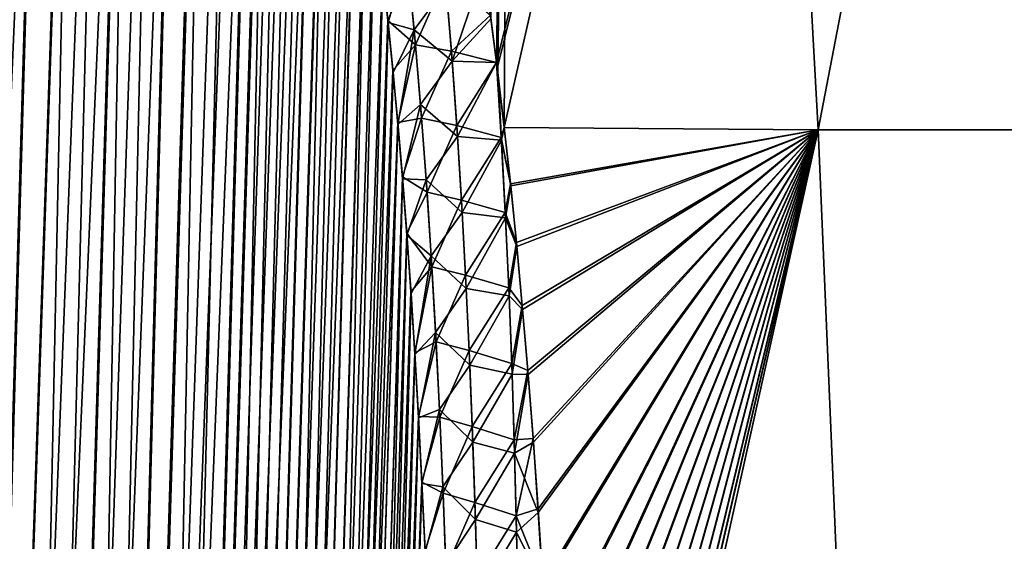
# Model space of a CAD drawing. Header units: metres. Extents: x -109 to 109, y -108 to 40.
# Tile 31 of 216: x -93.64 to -87.74, y -75.58 to -72.45. Entities that reach past the tile are written whole.
import ezdxf

# ---------------------------------------------------------------- set-up
doc = ezdxf.new("R2010")
doc.units = ezdxf.units.M
doc.layers.add('solid_K_24_42_18_000C86_XXX', color=7, linetype='CONTINUOUS')

msp = doc.modelspace()

# ---------------------------------------------------------------- linework, layer by layer
at = {"layer": 'solid_K_24_42_18_000C86_XXX'}
for points in [[(-90.780991, -72.710854, -14.656785), (-90.817612, -72.426064, -14.50881), (-89.218834, -66.448959, -13.481174)], [(-90.814484, -72.449669, 14.521247), (-90.781036, -72.710579, 14.656631), (-90.697899, -66.448959, 11.913454)], [(-90.781036, -72.710579, 14.656631), (-90.773628, -72.770355, 14.68715), (-90.697899, -66.448959, 11.913454)], [(-90.776527, -72.746727, -14.675123), (-90.780991, -72.710854, -14.656785), (-89.218834, -66.448959, -13.481174)], [(-90.734398, -73.100189, -14.852299), (-90.776527, -72.746727, -14.675123), (-89.218834, -66.448959, -13.481174)], [(-90.773628, -72.770355, 14.68715), (-90.734367, -73.100693, 14.852526), (-90.697899, -66.448959, 11.913454)], [(-88.852608, -73.114449, -16.455521), (-90.734398, -73.100189, -14.852299), (-89.218834, -66.448959, -13.481174)], [(-90.734367, -73.100693, 14.852526), (-89.218834, -66.448959, 13.481174), (-90.697899, -66.448959, 11.913454)], [(-90.734367, -73.100693, 14.852526), (-88.852448, -73.114449, 16.455637), (-89.218834, -66.448959, 13.481174)], [(-88.852608, -73.114449, -16.455521), (-89.218834, -66.448959, -13.481174), (-87.567764, -66.448959, -14.866587)], [(-88.852448, -73.114449, 16.455637), (-87.567764, -66.448959, 14.866587), (-89.218834, -66.448959, 13.481174)], [(-86.788086, -73.114449, -17.819265), (-88.852608, -73.114449, -16.455521), (-87.567764, -66.448959, -14.866587)], [(-88.852448, -73.114449, 16.455637), (-86.787971, -73.114449, 17.81933), (-87.567764, -66.448959, 14.866587)], [(-94.491798, -102.810669, -9.34737), (-93.141068, -68.205345, -9.230804), (-92.982071, -68.180771, -9.498561)], [(-94.02282, -102.831841, -10.116003), (-94.491798, -102.810669, -9.34737), (-92.982071, -68.180771, -9.498561)], [(-94.491798, -102.810669, -9.34737), (-93.310837, -68.277359, -8.959111), (-93.141068, -68.205345, -9.230804)], [(-94.02282, -102.831841, -10.116003), (-92.982071, -68.180771, -9.498561), (-92.829414, -68.200897, -9.769221)], [(-94.02282, -102.831841, -10.116003), (-92.829414, -68.200897, -9.769221), (-92.679085, -68.267998, -10.050425)], [(-94.022644, -102.831841, 10.116307), (-92.974686, -68.180893, 9.511346), (-93.134041, -68.203407, 9.242355)], [(-94.022644, -102.831841, 10.116307), (-93.591431, -102.810715, 10.906762), (-92.974686, -68.180893, 9.511346)], [(-94.022644, -102.831841, 10.116307), (-93.134041, -68.203407, 9.242355), (-93.303932, -68.273567, 8.969888)], [(-93.591431, -102.810715, 10.906762), (-92.821327, -68.203323, 9.783966), (-92.974686, -68.180893, 9.511346)], [(-93.591431, -102.810715, 10.906762), (-92.67025, -68.273499, 10.067431), (-92.821327, -68.203323, 9.783966)], [(-93.591545, -102.81073, -10.906535), (-94.02282, -102.831841, -10.116003), (-92.679085, -68.267998, -10.050425)], [(-93.591545, -102.81073, -10.906535), (-92.679085, -68.267998, -10.050425), (-92.528267, -68.388931, -10.34915)], [(-94.491798, -102.810669, -9.34737), (-93.495682, -68.404099, -8.678228), (-93.310837, -68.277359, -8.959111)], [(-94.491585, -102.810684, 9.347705), (-93.303932, -68.273567, 8.969888), (-93.488495, -68.397972, 8.68886)], [(-94.491585, -102.810684, 9.347705), (-94.022644, -102.831841, 10.116307), (-93.303932, -68.273567, 8.969888)], [(-93.591431, -102.810715, 10.906762), (-92.51889, -68.398109, 10.368306), (-92.67025, -68.273499, 10.067431)], [(-94.998283, -102.746971, -8.60115), (-93.698578, -68.595039, -8.385939), (-93.495682, -68.404099, -8.678228)], [(-94.491798, -102.810669, -9.34737), (-94.998283, -102.746971, -8.60115), (-93.495682, -68.404099, -8.678228)], [(-94.491585, -102.810684, 9.347705), (-93.488495, -68.397972, 8.68886), (-93.690498, -68.586143, 8.397264)], [(-93.591545, -102.81073, -10.906535), (-92.528267, -68.388931, -10.34915), (-92.376144, -68.573921, -10.669916)], [(-93.591431, -102.810715, 10.906762), (-93.198311, -102.747047, 11.718625), (-92.51889, -68.398109, 10.368306)], [(-93.198311, -102.747047, 11.718625), (-92.36718, -68.586609, 10.689469), (-92.51889, -68.398109, 10.368306)], [(-93.591545, -102.81073, -10.906535), (-92.376144, -68.573921, -10.669916), (-92.299911, -68.693405, -10.839007)], [(-93.198311, -102.747047, 11.718625), (-92.216957, -68.847137, 11.030178), (-92.36718, -68.586609, 10.689469)], [(-93.591545, -102.81073, -10.906535), (-92.299911, -68.693405, -10.839007), (-92.224533, -68.832336, -11.012405)], [(-93.19838, -102.747063, -11.718479), (-93.591545, -102.81073, -10.906535), (-92.224533, -68.832336, -11.012405)], [(-93.19838, -102.747063, -11.718479), (-92.224533, -68.832336, -11.012405), (-92.150101, -68.990654, -11.190207)], [(-93.198311, -102.747047, 11.718625), (-92.143311, -69.006462, 11.206781), (-92.216957, -68.847137, 11.030178)], [(-93.19838, -102.747063, -11.718479), (-92.150101, -68.990654, -11.190207), (-92.077179, -69.169266, -11.371437)], [(-93.198311, -102.747047, 11.718625), (-92.844063, -102.640434, 12.551116), (-92.143311, -69.006462, 11.206781)], [(-92.844063, -102.640434, 12.551116), (-92.070923, -69.185532, 11.387313), (-92.143311, -69.006462, 11.206781)], [(-93.19838, -102.747063, -11.718479), (-92.077179, -69.169266, -11.371437), (-92.005905, -69.368141, -11.555996)], [(-92.844063, -102.640434, 12.551116), (-92.000267, -69.385178, 11.570947), (-92.070923, -69.185532, 11.387313)], [(-93.19838, -102.747063, -11.718479), (-92.005905, -69.368141, -11.555996), (-91.936523, -69.588257, -11.743578)], [(-92.844063, -102.640434, 12.551116), (-91.931404, -69.605354, 11.757725), (-92.000267, -69.385178, 11.570947)], [(-93.19838, -102.747063, -11.718479), (-91.936523, -69.588257, -11.743578), (-91.869133, -69.829735, -11.934097)], [(-92.844063, -102.640434, 12.551116), (-91.864594, -69.84716, 11.947262), (-91.931404, -69.605354, 11.757725)], [(-92.844093, -102.640442, -12.551044), (-93.19838, -102.747063, -11.718479), (-91.869133, -69.829735, -11.934097)], [(-92.844093, -102.640442, -12.551044), (-91.869133, -69.829735, -11.934097), (-91.803925, -70.093361, -12.12733)], [(-92.844063, -102.640434, 12.551116), (-91.799896, -70.110558, 12.139552), (-91.864594, -69.84716, 11.947262)], [(-92.844093, -102.640442, -12.551044), (-91.803925, -70.093361, -12.12733), (-91.741028, -70.379463, -12.323109)], [(-92.844063, -102.640434, 12.551116), (-92.529518, -102.49028, 13.403612), (-91.799896, -70.110558, 12.139552)], [(-92.529518, -102.49028, 13.403612), (-91.737503, -70.39666, 12.33439), (-91.799896, -70.110558, 12.139552)], [(-92.844093, -102.640442, -12.551044), (-91.741028, -70.379463, -12.323109), (-91.680527, -70.688721, -12.521388)], [(-92.529518, -102.49028, 13.403612), (-91.67746, -70.705429, 12.531752), (-91.737503, -70.39666, 12.33439)], [(-92.844093, -102.640442, -12.551044), (-91.680527, -70.688721, -12.521388), (-91.622559, -71.021805, -12.72204)], [(-92.529518, -102.49028, 13.403612), (-91.619904, -71.03817, 12.731528), (-91.67746, -70.705429, 12.531752)], [(-92.529518, -102.49028, -13.403603), (-92.844093, -102.640442, -12.551044), (-91.622559, -71.021805, -12.72204)], [(-92.529518, -102.49028, -13.403603), (-91.622559, -71.021805, -12.72204), (-91.567177, -71.379196, -12.925053)], [(-92.529518, -102.49028, 13.403612), (-91.564888, -71.394905, 12.933696), (-91.619904, -71.03817, 12.731528)], [(-92.529518, -102.49028, -13.403603), (-91.567177, -71.379196, -12.925053), (-91.514496, -71.76207, -13.130342)], [(-92.529518, -102.49028, 13.403612), (-92.255585, -102.295357, 14.275787), (-91.564888, -71.394905, 12.933696)], [(-92.255585, -102.295357, 14.275787), (-91.51255, -71.777077, 13.13817), (-91.564888, -71.394905, 12.933696)], [(-92.529518, -102.49028, -13.403603), (-91.514496, -71.76207, -13.130342), (-91.464577, -72.170631, -13.337885)], [(-92.255585, -102.295357, 14.275787), (-91.462944, -72.184906, 13.344921), (-91.51255, -71.777077, 13.13817)], [(-91.318626, -72.070366, 13.683656), (-91.462944, -72.184906, 13.344921), (-91.431442, -72.471695, 13.483983)], [(-91.318626, -72.070366, 13.683656), (-91.431442, -72.471695, 13.483983), (-91.275291, -72.514168, 13.897148)], [(-91.318626, -72.070366, 13.683656), (-91.275291, -72.514168, 13.897148), (-91.083748, -72.254532, 14.133118)], [(-91.047287, -72.702751, 14.342755), (-90.856804, -72.142235, 14.356441), (-91.083748, -72.254532, 14.133118)], [(-91.047287, -72.702751, 14.342755), (-90.814484, -72.449669, 14.521247), (-90.856804, -72.142235, 14.356441)], [(-92.529518, -102.49028, -13.403603), (-91.464577, -72.170631, -13.337885), (-91.432899, -72.458321, -13.477447)], [(-92.255585, -102.295357, 14.275787), (-91.431442, -72.471695, 13.483983), (-91.462944, -72.184906, 13.344921)], [(-91.308372, -72.169266, -13.7324), (-91.432899, -72.458321, -13.477447), (-91.464577, -72.170631, -13.337885)], [(-91.266998, -72.604988, -13.939721), (-91.432899, -72.458321, -13.477447), (-91.308372, -72.169266, -13.7324)], [(-91.266998, -72.604988, -13.939721), (-91.308372, -72.169266, -13.7324), (-91.088257, -72.202194, -14.108055)], [(-91.266998, -72.604988, -13.939721), (-91.088257, -72.202194, -14.108055), (-91.05172, -72.643349, -14.315717)], [(-91.05172, -72.643349, -14.315717), (-91.088257, -72.202194, -14.108055), (-90.817612, -72.426064, -14.50881)], [(-91.275291, -72.514168, 13.897148), (-91.047287, -72.702751, 14.342755), (-91.083748, -72.254532, 14.133118)], [(-92.529518, -102.49028, -13.403603), (-91.432899, -72.458321, -13.477447), (-91.402504, -72.757851, -13.617982)], [(-91.266998, -72.604988, -13.939721), (-91.402504, -72.757851, -13.617982), (-91.432899, -72.458321, -13.477447)], [(-91.05172, -72.643349, -14.315717), (-90.817612, -72.426064, -14.50881), (-90.780991, -72.710854, -14.656785)], [(-91.047287, -72.702751, 14.342755), (-90.781036, -72.710579, 14.656631), (-90.814484, -72.449669, 14.521247)], [(-92.255585, -102.295357, 14.275787), (-91.401237, -72.771019, 13.623995), (-91.431442, -72.471695, 13.483983)], [(-91.275291, -72.514168, 13.897148), (-91.431442, -72.471695, 13.483983), (-91.401237, -72.771019, 13.623995)], [(-91.275291, -72.514168, 13.897148), (-91.401237, -72.771019, 13.623995), (-91.37233, -73.082413, 13.764975)], [(-91.275291, -72.514168, 13.897148), (-91.37233, -73.082413, 13.764975), (-91.236916, -72.962425, 14.102148)], [(-91.275291, -72.514168, 13.897148), (-91.236916, -72.962425, 14.102148), (-91.047287, -72.702751, 14.342755)], [(-91.266998, -72.604988, -13.939721), (-91.373428, -73.069885, -13.759448), (-91.402504, -72.757851, -13.617982)], [(-91.23027, -73.044853, -14.139042), (-91.373428, -73.069885, -13.759448), (-91.266998, -72.604988, -13.939721)], [(-91.23027, -73.044853, -14.139042), (-91.266998, -72.604988, -13.939721), (-91.05172, -72.643349, -14.315717)], [(-91.23027, -73.044853, -14.139042), (-91.05172, -72.643349, -14.315717), (-91.019608, -73.087799, -14.515249)], [(-91.019608, -73.087799, -14.515249), (-91.05172, -72.643349, -14.315717), (-90.780991, -72.710854, -14.656785)], [(-91.236916, -72.962425, 14.102148), (-91.015282, -73.154259, 14.544176), (-91.047287, -72.702751, 14.342755)], [(-91.015282, -73.154259, 14.544176), (-90.781036, -72.710579, 14.656631), (-91.047287, -72.702751, 14.342755)], [(-91.019608, -73.087799, -14.515249), (-90.780991, -72.710854, -14.656785), (-90.752937, -73.15918, -14.856731)], [(-90.752045, -73.174927, 14.863585), (-90.781036, -72.710579, 14.656631), (-91.015282, -73.154259, 14.544176)], [(-90.752045, -73.174927, 14.863585), (-90.773628, -72.770355, 14.68715), (-90.781036, -72.710579, 14.656631)], [(-90.734398, -73.100189, -14.852299), (-90.780991, -72.710854, -14.656785), (-90.776527, -72.746727, -14.675123)], [(-90.752937, -73.15918, -14.856731), (-90.780991, -72.710854, -14.656785), (-90.734398, -73.100189, -14.852299)], [(-92.529518, -102.49028, -13.403603), (-91.402504, -72.757851, -13.617982), (-91.373428, -73.069885, -13.759448)], [(-92.255585, -102.295357, 14.275787), (-91.37233, -73.082413, 13.764975), (-91.401237, -72.771019, 13.623995)], [(-90.752045, -73.174927, 14.863585), (-90.734367, -73.100693, 14.852526), (-90.773628, -72.770355, 14.68715)], [(-91.236916, -72.962425, 14.102148), (-91.37233, -73.082413, 13.764975), (-91.344765, -73.4067, 13.906869)], [(-91.236916, -72.962425, 14.102148), (-91.344765, -73.4067, 13.906869), (-91.20295, -73.414513, 14.299411)], [(-91.236916, -72.962425, 14.102148), (-91.20295, -73.414513, 14.299411), (-91.015282, -73.154259, 14.544176)], [(-91.23027, -73.044853, -14.139042), (-91.345741, -73.395264, -13.901795), (-91.373428, -73.069885, -13.759448)], [(-91.197701, -73.488327, -14.331021), (-91.345741, -73.395264, -13.901795), (-91.23027, -73.044853, -14.139042)], [(-91.197701, -73.488327, -14.331021), (-91.23027, -73.044853, -14.139042), (-91.019608, -73.087799, -14.515249)], [(-92.255585, -102.295349, -14.275813), (-92.529518, -102.49028, -13.403603), (-91.373428, -73.069885, -13.759448)], [(-92.255585, -102.295349, -14.275813), (-91.373428, -73.069885, -13.759448), (-91.345741, -73.395264, -13.901795)], [(-92.255585, -102.295357, 14.275787), (-91.344765, -73.4067, 13.906869), (-91.37233, -73.082413, 13.764975)], [(-91.197701, -73.488327, -14.331021), (-91.019608, -73.087799, -14.515249), (-90.991432, -73.535103, -14.707374)], [(-90.991432, -73.535103, -14.707374), (-91.019608, -73.087799, -14.515249), (-90.752937, -73.15918, -14.856731)], [(-90.752937, -73.15918, -14.856731), (-90.734398, -73.100189, -14.852299), (-90.697266, -73.438217, -15.015853)], [(-90.752045, -73.174927, 14.863585), (-90.69606, -73.449753, 15.021328), (-90.734367, -73.100693, 14.852526)], [(-90.697266, -73.438217, -15.015853), (-90.734398, -73.100189, -14.852299), (-88.852608, -73.114449, -16.455521)], [(-90.69606, -73.449753, 15.021328), (-88.852448, -73.114449, 16.455637), (-90.734367, -73.100693, 14.852526)], [(-91.20295, -73.414513, 14.299411), (-90.987274, -73.608673, 14.738032), (-91.015282, -73.154259, 14.544176)], [(-90.752045, -73.174927, 14.863585), (-91.015282, -73.154259, 14.544176), (-90.987274, -73.608673, 14.738032)], [(-90.991432, -73.535103, -14.707374), (-90.752937, -73.15918, -14.856731), (-90.728737, -73.609215, -15.048901)], [(-90.728737, -73.609215, -15.048901), (-90.752937, -73.15918, -14.856731), (-90.697266, -73.438217, -15.015853)], [(-90.661858, -73.790115, -15.180237), (-90.697266, -73.438217, -15.015853), (-88.852608, -73.114449, -16.455521)], [(-90.69606, -73.449753, 15.021328), (-90.659592, -73.813591, 15.191022), (-88.852448, -73.114449, 16.455637)], [(-90.626823, -74.166389, -15.350381), (-90.661858, -73.790115, -15.180237), (-88.852608, -73.114449, -16.455521)], [(-90.659592, -73.813591, 15.191022), (-90.624748, -74.189743, 15.36075), (-88.852448, -73.114449, 16.455637)], [(-90.593307, -74.557137, -15.521308), (-90.626823, -74.166389, -15.350381), (-88.852608, -73.114449, -16.455521)], [(-90.624748, -74.189743, 15.36075), (-90.591423, -74.580322, 15.53126), (-88.852448, -73.114449, 16.455637)], [(-90.56163, -74.963333, -15.692912), (-90.593307, -74.557137, -15.521308), (-88.852608, -73.114449, -16.455521)], [(-90.591423, -74.580322, 15.53126), (-90.559929, -74.986313, 15.702446), (-88.852448, -73.114449, 16.455637)], [(-90.531906, -75.385452, -15.86508), (-90.56163, -74.963333, -15.692912), (-88.852608, -73.114449, -16.455521)], [(-90.559929, -74.986313, 15.702446), (-90.530373, -75.40818, 15.874195), (-88.852448, -73.114449, 16.455637)], [(-90.503731, -75.822762, -16.037731), (-90.531906, -75.385452, -15.86508), (-88.852608, -73.114449, -16.455521)], [(-90.530373, -75.40818, 15.874195), (-90.502365, -75.845192, 16.046427), (-88.852448, -73.114449, 16.455637)], [(-90.477371, -76.27626, -16.210785), (-90.503731, -75.822762, -16.037731), (-88.852608, -73.114449, -16.455521)], [(-90.502365, -75.845192, 16.046427), (-90.476166, -76.298363, 16.219061), (-88.852448, -73.114449, 16.455637)], [(-90.458977, -76.627708, -16.34078), (-90.477371, -76.27626, -16.210785), (-88.852608, -73.114449, -16.455521)], [(-90.476166, -76.298363, 16.219061), (-90.457886, -76.649536, 16.348747), (-88.852448, -73.114449, 16.455637)], [(-90.441772, -76.989006, -16.470888), (-90.458977, -76.627708, -16.34078), (-88.852608, -73.114449, -16.455521)], [(-90.457886, -76.649536, 16.348747), (-90.440788, -77.010536, 16.478546), (-88.852448, -73.114449, 16.455637)], [(-90.425491, -77.359497, -16.601032), (-90.441772, -76.989006, -16.470888), (-88.852608, -73.114449, -16.455521)], [(-90.440788, -77.010536, 16.478546), (-90.424606, -77.380714, 16.608383), (-88.852448, -73.114449, 16.455637)], [(-90.410248, -77.7397, -16.731182), (-90.425491, -77.359497, -16.601032), (-88.852608, -73.114449, -16.455521)], [(-90.424606, -77.380714, 16.608383), (-90.409462, -77.76059, 16.73823), (-88.852448, -73.114449, 16.455637)], [(-90.396172, -78.130211, -16.861307), (-90.410248, -77.7397, -16.731182), (-88.852608, -73.114449, -16.455521)], [(-90.409462, -77.76059, 16.73823), (-90.395477, -78.150757, 16.868053), (-88.852448, -73.114449, 16.455637)], [(-90.3834, -78.531639, -16.991365), (-90.396172, -78.130211, -16.861307), (-88.852608, -73.114449, -16.455521)], [(-90.395477, -78.150757, 16.868053), (-90.38279, -78.551826, 16.997816), (-88.852448, -73.114449, 16.455637)], [(-90.371834, -78.943832, -17.121273), (-90.3834, -78.531639, -16.991365), (-88.852608, -73.114449, -16.455521)], [(-90.38279, -78.551826, 16.997816), (-90.371315, -78.963646, 17.127432), (-88.852448, -73.114449, 16.455637)], [(-90.361267, -79.366203, -17.250917), (-90.371834, -78.943832, -17.121273), (-88.852608, -73.114449, -16.455521)], [(-90.371315, -78.963646, 17.127432), (-90.360817, -79.385628, 17.25679), (-88.852448, -73.114449, 16.455637)], [(-90.355919, -79.60331, -17.322161), (-90.361267, -79.366203, -17.250917), (-88.852608, -73.114449, -16.455521)], [(-90.360817, -79.385628, 17.25679), (-90.355934, -79.602753, 17.321989), (-88.852448, -73.114449, 16.455637)], [(-90.355934, -79.602753, 17.321989), (-90.355484, -79.623611, 17.328207), (-88.852448, -73.114449, 16.455637)], [(-90.355698, -79.613541, -17.325211), (-90.355919, -79.60331, -17.322161), (-88.852608, -73.114449, -16.455521)], [(-90.350525, -79.864586, -17.399397), (-90.355698, -79.613541, -17.325211), (-88.852608, -73.114449, -16.455521)], [(-90.355484, -79.623611, 17.328207), (-90.350525, -79.865036, 17.399527), (-88.852448, -73.114449, 16.455637)], [(-88.563431, -79.883408, -18.687735), (-90.350525, -79.864586, -17.399397), (-88.852608, -73.114449, -16.455521)], [(-90.350525, -79.865036, 17.399527), (-88.563332, -79.883408, 18.687798), (-88.852448, -73.114449, 16.455637)], [(-88.563431, -79.883408, -18.687735), (-88.852608, -73.114449, -16.455521), (-86.788086, -73.114449, -17.819265)], [(-88.563332, -79.883408, 18.687798), (-86.787971, -73.114449, 17.81933), (-88.852448, -73.114449, 16.455637)], [(-86.652504, -79.883408, -19.791019), (-88.563431, -79.883408, -18.687735), (-86.788086, -73.114449, -17.819265)], [(-88.563332, -79.883408, 18.687798), (-86.652458, -79.883408, 19.791046), (-86.787971, -73.114449, 17.81933)], [(-90.752045, -73.174927, 14.863585), (-90.987274, -73.608673, 14.738032), (-90.727211, -73.640884, 15.062079)], [(-90.752045, -73.174927, 14.863585), (-90.727211, -73.640884, 15.062079), (-90.69606, -73.449753, 15.021328)], [(-92.255585, -102.295349, -14.275813), (-91.345741, -73.395264, -13.901795), (-91.319405, -73.733452, -14.045052)], [(-92.255585, -102.295357, 14.275787), (-92.023575, -102.054451, 15.166787), (-91.344765, -73.4067, 13.906869)], [(-92.023575, -102.054451, 15.166787), (-91.318596, -73.744598, 14.049638), (-91.344765, -73.4067, 13.906869)], [(-91.197701, -73.488327, -14.331021), (-91.319405, -73.733452, -14.045052), (-91.345741, -73.395264, -13.901795)], [(-91.20295, -73.414513, 14.299411), (-91.344765, -73.4067, 13.906869), (-91.318596, -73.744598, 14.049638)], [(-91.20295, -73.414513, 14.299411), (-91.318596, -73.744598, 14.049638), (-91.172958, -73.869987, 14.489496)], [(-91.20295, -73.414513, 14.299411), (-91.172958, -73.869987, 14.489496), (-90.987274, -73.608673, 14.738032)], [(-90.728737, -73.609215, -15.048901), (-90.697266, -73.438217, -15.015853), (-90.661858, -73.790115, -15.180237)], [(-90.727211, -73.640884, 15.062079), (-90.659592, -73.813591, 15.191022), (-90.69606, -73.449753, 15.021328)], [(-91.168877, -73.934975, -14.516229), (-91.319405, -73.733452, -14.045052), (-91.197701, -73.488327, -14.331021)], [(-91.168877, -73.934975, -14.516229), (-91.197701, -73.488327, -14.331021), (-90.991432, -73.535103, -14.707374)], [(-91.168877, -73.934975, -14.516229), (-90.991432, -73.535103, -14.707374), (-90.966812, -73.98497, -14.892631)], [(-90.966812, -73.98497, -14.892631), (-90.991432, -73.535103, -14.707374), (-90.728737, -73.609215, -15.048901)], [(-91.172958, -73.869987, 14.489496), (-90.962891, -74.065697, 14.924877), (-90.987274, -73.608673, 14.738032)], [(-90.727211, -73.640884, 15.062079), (-90.987274, -73.608673, 14.738032), (-90.962891, -74.065697, 14.924877)], [(-90.966812, -73.98497, -14.892631), (-90.728737, -73.609215, -15.048901), (-90.707909, -74.061302, -15.234163)], [(-90.727211, -73.640884, 15.062079), (-90.962891, -74.065697, 14.924877), (-90.705956, -74.109024, 15.253219)], [(-90.707909, -74.061302, -15.234163), (-90.728737, -73.609215, -15.048901), (-90.661858, -73.790115, -15.180237)], [(-90.727211, -73.640884, 15.062079), (-90.705956, -74.109024, 15.253219), (-90.659592, -73.813591, 15.191022)], [(-92.255585, -102.295349, -14.275813), (-91.319405, -73.733452, -14.045052), (-91.294479, -74.084984, -14.189171)], [(-92.023575, -102.054451, 15.166787), (-91.293793, -74.095497, 14.193313), (-91.318596, -73.744598, 14.049638)], [(-91.168877, -73.934975, -14.516229), (-91.294479, -74.084984, -14.189171), (-91.319405, -73.733452, -14.045052)], [(-91.172958, -73.869987, 14.489496), (-91.318596, -73.744598, 14.049638), (-91.293793, -74.095497, 14.193313)], [(-90.707909, -74.061302, -15.234163), (-90.661858, -73.790115, -15.180237), (-90.626823, -74.166389, -15.350381)], [(-90.705956, -74.109024, 15.253219), (-90.624748, -74.189743, 15.36075), (-90.659592, -73.813591, 15.191022)], [(-91.172958, -73.869987, 14.489496), (-91.293793, -74.095497, 14.193313), (-91.270424, -74.460266, 14.337823)], [(-91.172958, -73.869987, 14.489496), (-91.270424, -74.460266, 14.337823), (-91.146568, -74.328484, 14.672913)], [(-91.172958, -73.869987, 14.489496), (-91.146568, -74.328484, 14.672913), (-90.962891, -74.065697, 14.924877)], [(-91.168877, -73.934975, -14.516229), (-91.271019, -74.450935, -14.33407), (-91.294479, -74.084984, -14.189171)], [(-91.143456, -74.384468, -14.695098), (-91.271019, -74.450935, -14.33407), (-91.168877, -73.934975, -14.516229)], [(-91.143456, -74.384468, -14.695098), (-91.168877, -73.934975, -14.516229), (-90.966812, -73.98497, -14.892631)], [(-91.143456, -74.384468, -14.695098), (-90.966812, -73.98497, -14.892631), (-90.945412, -74.437141, -15.071486)], [(-90.945412, -74.437141, -15.071486), (-90.966812, -73.98497, -14.892631), (-90.707909, -74.061302, -15.234163)], [(-92.255585, -102.295349, -14.275813), (-91.294479, -74.084984, -14.189171), (-91.271019, -74.450935, -14.33407)], [(-92.023575, -102.054451, 15.166787), (-91.270424, -74.460266, 14.337823), (-91.293793, -74.095497, 14.193313)], [(-91.146568, -74.328484, 14.672913), (-90.94175, -74.525024, 15.105248), (-90.962891, -74.065697, 14.924877)], [(-90.705956, -74.109024, 15.253219), (-90.962891, -74.065697, 14.924877), (-90.94175, -74.525024, 15.105248)], [(-90.945412, -74.437141, -15.071486), (-90.707909, -74.061302, -15.234163), (-90.690125, -74.515228, -15.413021)], [(-90.705956, -74.109024, 15.253219), (-90.94175, -74.525024, 15.105248), (-90.687912, -74.579094, 15.437586)], [(-90.690125, -74.515228, -15.413021), (-90.707909, -74.061302, -15.234163), (-90.626823, -74.166389, -15.350381)], [(-90.705956, -74.109024, 15.253219), (-90.687912, -74.579094, 15.437586), (-90.624748, -74.189743, 15.36075)], [(-90.690125, -74.515228, -15.413021), (-90.626823, -74.166389, -15.350381), (-90.593307, -74.557137, -15.521308)], [(-90.687912, -74.579094, 15.437586), (-90.591423, -74.580322, 15.53126), (-90.624748, -74.189743, 15.36075)], [(-91.146568, -74.328484, 14.672913), (-91.270424, -74.460266, 14.337823), (-91.248535, -74.839836, 14.483091)], [(-91.146568, -74.328484, 14.672913), (-91.248535, -74.839836, 14.483091), (-91.123428, -74.789635, 14.850143)], [(-91.146568, -74.328484, 14.672913), (-91.123428, -74.789635, 14.850143), (-90.94175, -74.525024, 15.105248)], [(-91.143456, -74.384468, -14.695098), (-91.249016, -74.83094, -14.47978), (-91.271019, -74.450935, -14.33407)], [(-91.121132, -74.836502, -14.868058), (-91.249016, -74.83094, -14.47978), (-91.143456, -74.384468, -14.695098)], [(-91.121132, -74.836502, -14.868058), (-91.143456, -74.384468, -14.695098), (-90.945412, -74.437141, -15.071486)], [(-92.255585, -102.295349, -14.275813), (-91.271019, -74.450935, -14.33407), (-91.249016, -74.83094, -14.47978)], [(-92.023575, -102.054451, 15.166787), (-91.248535, -74.839836, 14.483091), (-91.270424, -74.460266, 14.337823)], [(-91.121132, -74.836502, -14.868058), (-90.945412, -74.437141, -15.071486), (-90.926933, -74.89138, -15.244397)], [(-90.926933, -74.89138, -15.244397), (-90.945412, -74.437141, -15.071486), (-90.690125, -74.515228, -15.413021)], [(-91.123428, -74.789635, 14.850143), (-90.923553, -74.986435, 15.279567), (-90.94175, -74.525024, 15.105248)], [(-90.687912, -74.579094, 15.437586), (-90.94175, -74.525024, 15.105248), (-90.923553, -74.986435, 15.279567)], [(-90.926933, -74.89138, -15.244397), (-90.690125, -74.515228, -15.413021), (-90.675087, -74.970825, -15.585932)], [(-90.675087, -74.970825, -15.585932), (-90.690125, -74.515228, -15.413021), (-90.593307, -74.557137, -15.521308)], [(-90.687912, -74.579094, 15.437586), (-90.923553, -74.986435, 15.279567), (-90.672791, -75.050941, 15.615604)], [(-90.687912, -74.579094, 15.437586), (-90.672791, -75.050941, 15.615604), (-90.591423, -74.580322, 15.53126)], [(-90.675087, -74.970825, -15.585932), (-90.593307, -74.557137, -15.521308), (-90.56163, -74.963333, -15.692912)], [(-90.672791, -75.050941, 15.615604), (-90.559929, -74.986313, 15.702446), (-90.591423, -74.580322, 15.53126)], [(-91.123428, -74.789635, 14.850143), (-91.248535, -74.839836, 14.483091), (-91.228111, -75.233551, 14.629175)], [(-91.123428, -74.789635, 14.850143), (-91.228111, -75.233551, 14.629175), (-91.103256, -75.253197, 15.021552)], [(-91.123428, -74.789635, 14.850143), (-91.103256, -75.253197, 15.021552), (-90.923553, -74.986435, 15.279567)], [(-92.255585, -102.295349, -14.275813), (-91.249016, -74.83094, -14.47978), (-91.228493, -75.225243, -14.626263)], [(-92.023575, -102.054451, 15.166787), (-91.228111, -75.233551, 14.629175), (-91.248535, -74.839836, 14.483091)], [(-91.121132, -74.836502, -14.868058), (-91.228493, -75.225243, -14.626263), (-91.249016, -74.83094, -14.47978)], [(-91.101616, -75.29081, -15.035486), (-91.228493, -75.225243, -14.626263), (-91.121132, -74.836502, -14.868058)], [(-91.101616, -75.29081, -15.035486), (-91.121132, -74.836502, -14.868058), (-90.926933, -74.89138, -15.244397)], [(-91.101616, -75.29081, -15.035486), (-90.926933, -74.89138, -15.244397), (-90.91111, -75.347481, -15.411726)], [(-90.91111, -75.347481, -15.411726), (-90.926933, -74.89138, -15.244397), (-90.675087, -74.970825, -15.585932)], [(-91.103256, -75.253197, 15.021552), (-90.908066, -75.449753, 15.448181), (-90.923553, -74.986435, 15.279567)], [(-90.672791, -75.050941, 15.615604), (-90.923553, -74.986435, 15.279567), (-90.908066, -75.449753, 15.448181)], [(-90.91111, -75.347481, -15.411726), (-90.675087, -74.970825, -15.585932), (-90.662567, -75.427948, -15.753231)], [(-90.662567, -75.427948, -15.753231), (-90.675087, -74.970825, -15.585932), (-90.56163, -74.963333, -15.692912)], [(-90.672791, -75.050941, 15.615604), (-90.530373, -75.40818, 15.874195), (-90.559929, -74.986313, 15.702446)], [(-90.662567, -75.427948, -15.753231), (-90.56163, -74.963333, -15.692912), (-90.531906, -75.385452, -15.86508)], [(-90.672791, -75.050941, 15.615604), (-90.908066, -75.449753, 15.448181), (-90.660332, -75.524406, 15.787666)], [(-90.672791, -75.050941, 15.615604), (-90.660332, -75.524406, 15.787666), (-90.530373, -75.40818, 15.874195)], [(-92.023567, -102.054436, -15.166823), (-92.255585, -102.295349, -14.275813), (-91.228493, -75.225243, -14.626263)], [(-92.023575, -102.054451, 15.166787), (-91.209198, -75.64222, 14.775979), (-91.228111, -75.233551, 14.629175)], [(-92.023567, -102.054436, -15.166823), (-91.228493, -75.225243, -14.626263), (-91.209526, -75.635094, -14.773389)], [(-91.101616, -75.29081, -15.035486), (-91.209526, -75.635094, -14.773389), (-91.228493, -75.225243, -14.626263)], [(-91.103256, -75.253197, 15.021552), (-91.228111, -75.233551, 14.629175), (-91.209198, -75.64222, 14.775979)], [(-91.084702, -75.747185, -15.197671), (-91.209526, -75.635094, -14.773389), (-91.101616, -75.29081, -15.035486)], [(-91.103256, -75.253197, 15.021552), (-91.209198, -75.64222, 14.775979), (-91.085808, -75.718948, 15.187466)], [(-91.103256, -75.253197, 15.021552), (-91.085808, -75.718948, 15.187466), (-90.908066, -75.449753, 15.448181)], [(-91.084702, -75.747185, -15.197671), (-91.101616, -75.29081, -15.035486), (-90.91111, -75.347481, -15.411726)], [(-91.084702, -75.747185, -15.197671), (-90.91111, -75.347481, -15.411726), (-90.897736, -75.805305, -15.573771)], [(-90.897736, -75.805305, -15.573771), (-90.91111, -75.347481, -15.411726), (-90.662567, -75.427948, -15.753231)], [(-90.662567, -75.427948, -15.753231), (-90.531906, -75.385452, -15.86508), (-90.503731, -75.822762, -16.037731)], [(-90.660332, -75.524406, 15.787666), (-90.502365, -75.845192, 16.046427), (-90.530373, -75.40818, 15.874195)], [(-91.085808, -75.718948, 15.187466), (-90.895042, -75.914795, 15.611439), (-90.908066, -75.449753, 15.448181)], [(-90.660332, -75.524406, 15.787666), (-90.908066, -75.449753, 15.448181), (-90.895042, -75.914795, 15.611439)], [(-90.897736, -75.805305, -15.573771), (-90.662567, -75.427948, -15.753231), (-90.652359, -75.88649, -15.915239)], [(-90.652359, -75.88649, -15.915239), (-90.662567, -75.427948, -15.753231), (-90.503731, -75.822762, -16.037731)], [(-90.660332, -75.524406, 15.787666), (-90.895042, -75.914795, 15.611439), (-90.650284, -75.999352, 15.954156)], [(-90.660332, -75.524406, 15.787666), (-90.650284, -75.999352, 15.954156), (-90.502365, -75.845192, 16.046427)]]:
    msp.add_3dface(points, dxfattribs=at)

doc.saveas('drawing.dxf')
